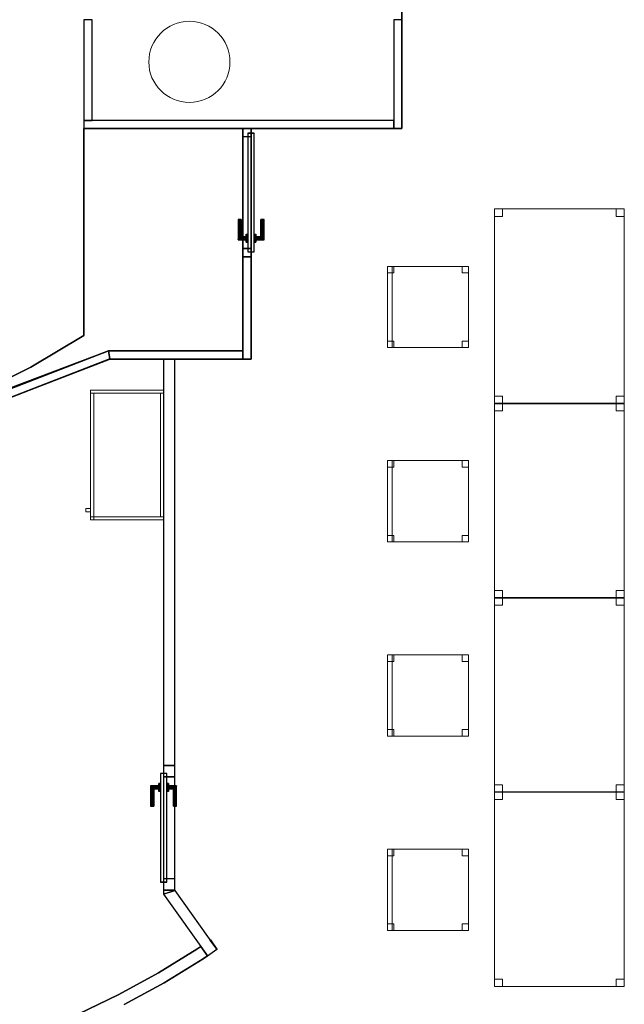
# Model space of a CAD drawing. Header units: metres. Extents: x 391.1 to 427.5, y 12.7 to 28.4.
# Tile 132 of 140: x 415.1 to 418.8, y 18.1 to 24.2. Entities that reach past the tile are written whole.
import ezdxf

# ---------------------------------------------------------------- set-up
doc = ezdxf.new("R2010")
doc.units = ezdxf.units.M
doc.layers.add('01_CARPINTERIA', color=5, linetype='Continuous', lineweight=25, true_color=0x0000ff)
doc.layers.add('01_SUELOS', color=7, linetype='Continuous', lineweight=25, true_color=0x007f00)
for name, color, linetype, lineweight in [('02_MOBILIARIO', 7, 'Continuous', 18), ('A-COLS-____-MCUT', 7, 'Continuous', 18), ('A-COLS-____-OTLN', 7, 'Continuous', 18), ('A-DETL-____-MBND', 7, 'Continuous', 18), ('A-GENM-____-OTLN', 7, 'Continuous', 18), ('A-WALL-____-MCUT', 7, 'Continuous', 25), ('A-WALL-____-OTLN', 7, 'Continuous', 25), ('Mobiliario', 7, 'Continuous', 18)]:
    doc.layers.add(name, color=color, linetype=linetype, lineweight=lineweight)

# ---------------------------------------------------------------- blocks, each defined once
blk = doc.blocks.new('Family - Cadira d_Oficina_P1-154600-04_CLI_AIGUA_P1')
at = {"layer": 'A-DETL-____-MBND', "color": 253, "true_color": 0xaaaaaa}
for p, q in [((0, 0), (0, 0.5)), ((0, 0.5), (0.5, 0.5)), ((0, 0.5), (0, 0)), ((0.5, 0.5), (0, 0.5)), ((0, 0.5), (0.03, 0.5)), ((0, 0), (0, 0.5)), ((0.03, 0.5), (0, 0.5)), ((0, 0.5), (0, 0)), ((0, 0.5), (0.04, 0.5)), ((0, 0.46), (0, 0.5)), ((0.04, 0.5), (0, 0.5)), ((0, 0.5), (0, 0.46)), ((0.03, 0.5), (0.03, 0)), ((0.03, 0), (0.03, 0.5)), ((0.04, 0.5), (0.04, 0.46)), ((0.04, 0.46), (0.04, 0.5)), ((0.46, 0.5), (0.5, 0.5)), ((0.46, 0.46), (0.46, 0.5)), ((0.5, 0.5), (0.46, 0.5)), ((0.46, 0.5), (0.46, 0.46)), ((0.5, 0.5), (0.5, 0)), ((0.5, 0), (0.5, 0.5)), ((0.5, 0.5), (0.5, 0.46)), ((0.5, 0.46), (0.5, 0.5)), ((0.04, 0.46), (0, 0.46)), ((0, 0.46), (0.04, 0.46)), ((0.5, 0.46), (0.46, 0.46)), ((0.46, 0.46), (0.5, 0.46)), ((0, 0.04), (0.04, 0.04)), ((0, 0), (0, 0.04)), ((0.04, 0.04), (0, 0.04)), ((0, 0.04), (0, 0)), ((0.5, 0), (0, 0)), ((0, 0), (0.5, 0)), ((0, 0), (0.03, 0)), ((0.04, 0), (0, 0)), ((0, 0), (0.04, 0)), ((0.04, 0.04), (0.04, 0)), ((0.04, 0), (0.04, 0.04)), ((0.46, 0.04), (0.5, 0.04)), ((0.46, 0), (0.46, 0.04)), ((0.5, 0.04), (0.46, 0.04)), ((0.46, 0.04), (0.46, 0)), ((0.46, 0), (0.5, 0)), ((0.5, 0.04), (0.5, 0)), ((0.5, 0), (0.5, 0.04)), ((0.03, 0), (0, 0)), ((0.5, 0), (0.46, 0))]:
    blk.add_line(p, q, dxfattribs=at)
blk = doc.blocks.new('Family - Mampara P1-154602-04_CLI_AIGUA_P1')
at = {"layer": 'A-WALL-____-MCUT', "color": 253, "true_color": 0xaaaaaa}
for p, q in [((-0.0093, 0.05), (0, 0)), ((0.82, 0.05), (-0.0093, 0.05)), ((0, 0), (0.82, 0)), ((0.82, 0), (0.82, 0.05))]:
    blk.add_line(p, q, dxfattribs=at)
at = {"layer": 'A-WALL-____-OTLN', "color": 253, "true_color": 0xaaaaaa}
for p, q in [((-0.0093, 0.05), (0, 0)), ((0.82, 0.05), (-0.0093, 0.05)), ((0, 0), (0.82, 0)), ((0.82, 0), (0.82, 0.05))]:
    blk.add_line(p, q, dxfattribs=at)
at = {"layer": 'A-WALL-____-OTLN', "color": 253, "lineweight": 18, "true_color": 0xaaaaaa}
blk.add_line((0, 0), (0.82, 0), dxfattribs=at)
blk = doc.blocks.new('Family - Taula 120X80_P1-154606-04_CLI_AIGUA_P1')
at = {"layer": 'A-DETL-____-MBND', "color": 253, "true_color": 0xaaaaaa}
for p, q in [((0, 0), (0, 1.2)), ((0, 1.2), (0.8001, 1.2)), ((0.8001, 1.2), (0, 1.2)), ((0, 1.2), (0, 0)), ((0, 1.1536), (0, 1.2)), ((0, 1.2), (0.05, 1.2)), ((0.05, 1.2), (0, 1.2)), ((0, 1.2), (0, 1.1536)), ((0.05, 1.1536), (0, 1.1536)), ((0, 1.1536), (0.05, 1.1536)), ((0.05, 1.2), (0.05, 1.1536)), ((0.05, 1.1536), (0.05, 1.2)), ((0.7501, 1.1536), (0.7501, 1.2)), ((0.7501, 1.2), (0.8001, 1.2)), ((0.8001, 1.2), (0.7501, 1.2)), ((0.7501, 1.2), (0.7501, 1.1536)), ((0.8001, 1.1536), (0.7501, 1.1536)), ((0.7501, 1.1536), (0.8001, 1.1536)), ((0.8001, 1.2), (0.8001, 1.1536)), ((0.8001, 1.1536), (0.8001, 1.2)), ((0.8001, 1.2), (0.8001, 0)), ((0.8001, 0), (0.8001, 1.2)), ((0, 0), (0, 0.0464)), ((0, 0.0464), (0.05, 0.0464)), ((0.05, 0.0464), (0, 0.0464)), ((0, 0.0464), (0, 0)), ((0.8001, 0), (0, 0)), ((0, 0), (0.8001, 0)), ((0.05, 0.0464), (0.05, 0)), ((0.05, 0), (0.05, 0.0464)), ((0.7501, 0), (0.7501, 0.0464)), ((0.7501, 0.0464), (0.8001, 0.0464)), ((0.8001, 0.0464), (0.7501, 0.0464)), ((0.7501, 0.0464), (0.7501, 0)), ((0.8001, 0), (0.7501, 0)), ((0.7501, 0), (0.8001, 0)), ((0.8001, 0.0464), (0.8001, 0)), ((0.8001, 0), (0.8001, 0.0464)), ((0.05, 0), (0, 0)), ((0, 0), (0.05, 0))]:
    blk.add_line(p, q, dxfattribs=at)
blk = doc.blocks.new('Family - Envans P1-154627-04_CLI_AIGUA_P1')
at = {"layer": 'A-WALL-____-MCUT', "color": 253, "true_color": 0xaaaaaa}
for p, q in [((0.67, 0.05), (0, 0.05)), ((0, 0.05), (0, 0)), ((0, 0), (0.67, 0)), ((0.67, 0), (0.67, 0.05))]:
    blk.add_line(p, q, dxfattribs=at)
at = {"layer": 'A-WALL-____-OTLN', "color": 253, "true_color": 0xaaaaaa}
for p, q in [((0.67, 0.05), (0, 0.05)), ((0, 0.05), (0, 0)), ((0, 0), (0.67, 0)), ((0.67, 0), (0.67, 0.05))]:
    blk.add_line(p, q, dxfattribs=at)
at = {"layer": 'A-WALL-____-OTLN', "color": 253, "lineweight": 18, "true_color": 0xaaaaaa}
blk.add_line((0, 0), (0.67, 0), dxfattribs=at)
blk = doc.blocks.new('Family - Armai 80x45-154727-04_CLI_AIGUA_P1')
at = {"layer": '02_MOBILIARIO', "color": 253, "true_color": 0xaaaaaa}
for p, q in [((0.03, 0), (0.03, 0.8)), ((0.03, 0.8), (0.03, 0)), ((0.03, 0.8), (0.48, 0.8)), ((0.48, 0.8), (0.03, 0.8)), ((0.03, 0.8), (0.03, 0.78)), ((0.03, 0.8), (0.48, 0.8)), ((0.48, 0.8), (0.48, 0)), ((0.48, 0), (0.48, 0.8)), ((0.48, 0.8), (0.48, 0.78)), ((0.05, 0.78), (0.03, 0.78)), ((0.03, 0), (0.03, 0.78)), ((0.48, 0.78), (0.03, 0.78)), ((0.05, 0.78), (0.05, 0)), ((0.48, 0.78), (0.46, 0.78)), ((0.46, 0.02), (0.46, 0.78)), ((0.48, 0.78), (0.48, 0.02)), ((0, 0.07), (0.03, 0.07)), ((0.03, 0.07), (0, 0.07)), ((0, 0.05), (0, 0.07)), ((0, 0.07), (0, 0.05)), ((0.03, 0.07), (0.03, 0.05)), ((0.03, 0.05), (0.03, 0.07)), ((0.03, 0.05), (0, 0.05)), ((0.03, 0.05), (0, 0.05)), ((0.03, 0), (0.03, 0.02)), ((0.03, 0.02), (0.05, 0.02)), ((0.03, 0.02), (0.03, 0)), ((0.03, 0.02), (0.48, 0.02)), ((0.05, 0), (0.03, 0)), ((0.03, 0), (0.05, 0)), ((0.48, 0), (0.03, 0)), ((0.03, 0), (0.48, 0)), ((0.48, 0), (0.03, 0)), ((0.05, 0.02), (0.05, 0)), ((0.48, 0.02), (0.46, 0.02)), ((0.48, 0.02), (0.48, 0))]:
    blk.add_line(p, q, dxfattribs=at)
at = {"layer": 'Mobiliario', "color": 253, "true_color": 0xaaaaaa}
for p, q in [((0.03, 0.8), (0.03, 0.78)), ((0.48, 0.8), (0.03, 0.8)), ((0.48, 0.78), (0.48, 0.8)), ((0.05, 0.78), (0.03, 0.78)), ((0.03, 0.78), (0.03, 0)), ((0.03, 0.78), (0.48, 0.78)), ((0.05, 0), (0.05, 0.78)), ((0.48, 0.78), (0.46, 0.78)), ((0.46, 0.78), (0.46, 0.02)), ((0.48, 0.02), (0.48, 0.78)), ((0.05, 0.02), (0.03, 0.02)), ((0.03, 0.02), (0.03, 0)), ((0.03, 0.02), (0.03, 0)), ((0.48, 0.02), (0.03, 0.02)), ((0.03, 0), (0.05, 0)), ((0.03, 0), (0.05, 0)), ((0.03, 0), (0.48, 0)), ((0.05, 0), (0.05, 0.02)), ((0.46, 0.02), (0.48, 0.02)), ((0.48, 0), (0.48, 0.02))]:
    blk.add_line(p, q, dxfattribs=at)
blk = doc.blocks.new('Family - LONDR55-XX_ZZ-ARQ-CAA-M3D-Londres55-154734-04_CLI_AIGUA_P1')
at = {"layer": '01_CARPINTERIA', "color": 161, "true_color": 0xaaaaff}
for p, q in [((0.5175, 0.1487), (0.5175, 0.15)), ((0.5175, 0.15), (0.5175, 0.1487)), ((0.6425, 0.15), (0.5175, 0.15)), ((0.5175, 0.145), (0.5175, 0.1487)), ((0.5175, 0.1487), (0.5175, 0.145)), ((0.6412, 0.1487), (0.5175, 0.1487)), ((0.6412, 0.1487), (0.5175, 0.1487)), ((0.5175, 0.14), (0.5175, 0.145)), ((0.5175, 0.145), (0.5175, 0.14)), ((0.6375, 0.145), (0.5175, 0.145)), ((0.6375, 0.145), (0.5175, 0.145)), ((0.5175, 0.135), (0.5175, 0.14)), ((0.5175, 0.14), (0.5175, 0.135)), ((0.5175, 0.14), (0.6325, 0.14)), ((0.6325, 0.14), (0.5175, 0.14)), ((0.5175, 0.135), (0.5175, 0.1313)), ((0.5175, 0.1313), (0.5175, 0.135)), ((0.6275, 0.135), (0.5175, 0.135)), ((0.6275, 0.135), (0.5175, 0.135)), ((0.5175, 0.1313), (0.5175, 0.13)), ((0.5175, 0.13), (0.5175, 0.1313)), ((0.6239, 0.1313), (0.5175, 0.1313)), ((0.6239, 0.1313), (0.5175, 0.1313)), ((0.6225, 0.13), (0.5175, 0.13)), ((0.6225, 0.13), (0.6239, 0.1313)), ((0.6239, 0.1313), (0.6225, 0.13)), ((0.6225, 0.1), (0.6225, 0.13)), ((0.6239, 0.1313), (0.6275, 0.135)), ((0.6275, 0.135), (0.6239, 0.1313)), ((0.6239, 0.1), (0.6239, 0.1313)), ((0.6239, 0.1), (0.6239, 0.1313)), ((0.6275, 0.135), (0.6325, 0.14)), ((0.6325, 0.14), (0.6275, 0.135)), ((0.6275, 0.1), (0.6275, 0.135)), ((0.6275, 0.1), (0.6275, 0.135)), ((0.6375, 0.145), (0.6325, 0.14)), ((0.6325, 0.14), (0.6375, 0.145)), ((0.6325, 0.14), (0.6325, 0.1)), ((0.6325, 0.1), (0.6325, 0.14)), ((0.6412, 0.1487), (0.6375, 0.145)), ((0.6375, 0.145), (0.6412, 0.1487)), ((0.6375, 0.1), (0.6375, 0.145)), ((0.6375, 0.1), (0.6375, 0.145)), ((0.6425, 0.15), (0.6412, 0.1487)), ((0.6412, 0.1487), (0.6425, 0.15)), ((0.6412, 0.1), (0.6412, 0.1487)), ((0.6412, 0.1), (0.6412, 0.1487)), ((0.6425, 0.1), (0.6425, 0.15)), ((0.07, 0.07), (0, 0.07)), ((0, 0.07), (0, 0)), ((0.07, 0.07), (0, 0.07)), ((0, 0), (0, 0.07)), ((0.7175, 0.09), (0.05, 0.09)), ((0.05, 0.09), (0.05, 0.05)), ((0.7175, 0.09), (0.05, 0.09)), ((0.05, 0.05), (0.05, 0.09)), ((0.07, 0), (0.07, 0.07)), ((0.07, 0), (0.07, 0.07)), ((0.6575, 0.1), (0.6075, 0.1)), ((0.6075, 0.1), (0.6575, 0.1)), ((0.6075, 0.09), (0.6075, 0.1)), ((0.6075, 0.09), (0.6075, 0.1)), ((0.6575, 0.09), (0.6075, 0.09)), ((0.6075, 0.09), (0.6575, 0.09)), ((0.6239, 0.1), (0.6225, 0.1)), ((0.6225, 0.1), (0.6239, 0.1)), ((0.6275, 0.1), (0.6239, 0.1)), ((0.6239, 0.1), (0.6275, 0.1)), ((0.6325, 0.1), (0.6275, 0.1)), ((0.6275, 0.1), (0.6325, 0.1)), ((0.6375, 0.1), (0.6325, 0.1)), ((0.6325, 0.1), (0.6375, 0.1)), ((0.6375, 0.1), (0.6412, 0.1)), ((0.6412, 0.1), (0.6375, 0.1)), ((0.6412, 0.1), (0.6425, 0.1)), ((0.6425, 0.1), (0.6412, 0.1)), ((0.6575, 0.09), (0.6575, 0.1)), ((0.6575, 0.1), (0.6575, 0.09)), ((0.7675, 0.07), (0.6975, 0.07)), ((0.6975, 0.07), (0.6975, 0)), ((0.7675, 0.07), (0.6975, 0.07)), ((0.6975, 0), (0.6975, 0.07)), ((0.7175, 0.05), (0.7175, 0.09)), ((0.7175, 0.05), (0.7175, 0.09)), ((0.7675, 0), (0.7675, 0.07)), ((0.7675, 0), (0.7675, 0.07)), ((0, 0), (0.07, 0)), ((0, 0), (0.07, 0)), ((0.05, 0.05), (0.7175, 0.05)), ((0.05, 0.05), (0.7175, 0.05)), ((0.5175, 0.0087), (0.5175, 0.01)), ((0.5175, 0.01), (0.5175, 0.0087)), ((0.5175, 0.01), (0.6225, 0.01)), ((0.5175, 0.005), (0.5175, 0.0087)), ((0.5175, 0.0087), (0.5175, 0.005)), ((0.5175, 0.0087), (0.6239, 0.0087)), ((0.5175, 0.0087), (0.6239, 0.0087)), ((0.5175, 0), (0.5175, 0.005)), ((0.5175, 0.005), (0.5175, 0)), ((0.5175, 0.005), (0.6275, 0.005)), ((0.5175, 0.005), (0.6275, 0.005)), ((0.5175, -0.005), (0.5175, 0)), ((0.5175, 0), (0.5175, -0.005)), ((0.6325, 0), (0.5175, 0)), ((0.5175, 0), (0.6325, 0)), ((0.6075, 0.05), (0.6575, 0.05)), ((0.6575, 0.05), (0.6075, 0.05)), ((0.6075, 0.04), (0.6075, 0.05)), ((0.6075, 0.04), (0.6075, 0.05)), ((0.6075, 0.04), (0.6575, 0.04)), ((0.6575, 0.04), (0.6075, 0.04)), ((0.6239, 0.04), (0.6225, 0.04)), ((0.6225, 0.04), (0.6239, 0.04)), ((0.6225, 0.01), (0.6225, 0.04)), ((0.6239, 0.0087), (0.6225, 0.01)), ((0.6225, 0.01), (0.6239, 0.0087)), ((0.6275, 0.04), (0.6239, 0.04)), ((0.6239, 0.04), (0.6275, 0.04)), ((0.6239, 0.0087), (0.6239, 0.04)), ((0.6239, 0.0087), (0.6239, 0.04)), ((0.6275, 0.005), (0.6239, 0.0087)), ((0.6239, 0.0087), (0.6275, 0.005)), ((0.6275, 0.04), (0.6325, 0.04)), ((0.6325, 0.04), (0.6275, 0.04)), ((0.6275, 0.005), (0.6275, 0.04)), ((0.6275, 0.005), (0.6275, 0.04)), ((0.6325, 0), (0.6275, 0.005)), ((0.6275, 0.005), (0.6325, 0)), ((0.6325, 0.04), (0.6375, 0.04)), ((0.6375, 0.04), (0.6325, 0.04)), ((0.6325, 0.04), (0.6325, 0)), ((0.6325, 0), (0.6325, 0.04)), ((0.6325, 0), (0.6375, -0.005)), ((0.6375, 0.04), (0.6412, 0.04)), ((0.6412, 0.04), (0.6375, 0.04)), ((0.6375, -0.005), (0.6375, 0.04)), ((0.6375, -0.005), (0.6375, 0.04)), ((0.6412, 0.04), (0.6425, 0.04)), ((0.6425, 0.04), (0.6412, 0.04)), ((0.6412, -0.0087), (0.6412, 0.04)), ((0.6412, -0.0087), (0.6412, 0.04)), ((0.6425, -0.01), (0.6425, 0.04)), ((0.6575, 0.04), (0.6575, 0.05)), ((0.6575, 0.05), (0.6575, 0.04)), ((0.6975, 0), (0.7675, 0)), ((0.6975, 0), (0.7675, 0)), ((0.5175, -0.005), (0.5175, -0.0087)), ((0.5175, -0.0087), (0.5175, -0.005)), ((0.5175, -0.005), (0.6375, -0.005)), ((0.5175, -0.005), (0.6375, -0.005)), ((0.5175, -0.0087), (0.5175, -0.01)), ((0.5175, -0.01), (0.5175, -0.0087)), ((0.5175, -0.0087), (0.6412, -0.0087)), ((0.5175, -0.0087), (0.6412, -0.0087)), ((0.5175, -0.01), (0.6425, -0.01)), ((0.6375, -0.005), (0.6325, 0)), ((0.6375, -0.005), (0.6412, -0.0087)), ((0.6412, -0.0087), (0.6375, -0.005)), ((0.6412, -0.0087), (0.6425, -0.01)), ((0.6425, -0.01), (0.6412, -0.0087))]:
    blk.add_line(p, q, dxfattribs=at)
blk = doc.blocks.new('Family - Porta P1-154735-04_CLI_AIGUA_P1')
blk.add_blockref('Family - LONDR55-XX_ZZ-ARQ-CAA-M3D-Londres55-154734-04_CLI_AIGUA_P1', (0, 0))
blk = doc.blocks.new('Family - LONDR55-XX_ZZ-ARQ-CAA-M3D-Londres55-154805-04_CLI_AIGUA_P1')
at = {"layer": '01_CARPINTERIA', "color": 161, "true_color": 0xaaaaff}
for p, q in [((0.5602, 0.1287), (0.5602, 0.13)), ((0.5602, 0.13), (0.5602, 0.1287)), ((0.6852, 0.13), (0.5602, 0.13)), ((0.5602, 0.125), (0.5602, 0.1287)), ((0.5602, 0.1287), (0.5602, 0.125)), ((0.6838, 0.1287), (0.5602, 0.1287)), ((0.6838, 0.1287), (0.5602, 0.1287)), ((0.5602, 0.12), (0.5602, 0.125)), ((0.5602, 0.125), (0.5602, 0.12)), ((0.6802, 0.125), (0.5602, 0.125)), ((0.6802, 0.125), (0.5602, 0.125)), ((0.6802, 0.125), (0.6752, 0.12)), ((0.6752, 0.12), (0.6802, 0.125)), ((0.6838, 0.1287), (0.6802, 0.125)), ((0.6802, 0.125), (0.6838, 0.1287)), ((0.6802, 0.08), (0.6802, 0.125)), ((0.6802, 0.08), (0.6802, 0.125)), ((0.6852, 0.13), (0.6838, 0.1287)), ((0.6838, 0.1287), (0.6852, 0.13)), ((0.6838, 0.08), (0.6838, 0.1287)), ((0.6838, 0.08), (0.6838, 0.1287)), ((0.6852, 0.08), (0.6852, 0.13)), ((0.7602, 0.07), (0.03, 0.07)), ((0.03, 0.07), (0.03, 0.03)), ((0.7602, 0.07), (0.03, 0.07)), ((0.03, 0.03), (0.03, 0.07)), ((0.5602, 0.115), (0.5602, 0.12)), ((0.5602, 0.12), (0.5602, 0.115)), ((0.5602, 0.12), (0.6752, 0.12)), ((0.6752, 0.12), (0.5602, 0.12)), ((0.5602, 0.115), (0.5602, 0.1113)), ((0.5602, 0.1113), (0.5602, 0.115)), ((0.6702, 0.115), (0.5602, 0.115)), ((0.6702, 0.115), (0.5602, 0.115)), ((0.5602, 0.1113), (0.5602, 0.11)), ((0.5602, 0.11), (0.5602, 0.1113)), ((0.6665, 0.1113), (0.5602, 0.1113)), ((0.6665, 0.1113), (0.5602, 0.1113)), ((0.6652, 0.11), (0.5602, 0.11)), ((0.7002, 0.08), (0.6502, 0.08)), ((0.6502, 0.08), (0.7002, 0.08)), ((0.6502, 0.07), (0.6502, 0.08)), ((0.6502, 0.07), (0.6502, 0.08)), ((0.7002, 0.07), (0.6502, 0.07)), ((0.6502, 0.07), (0.7002, 0.07)), ((0.6652, 0.11), (0.6665, 0.1113)), ((0.6665, 0.1113), (0.6652, 0.11)), ((0.6652, 0.08), (0.6652, 0.11)), ((0.6665, 0.08), (0.6652, 0.08)), ((0.6652, 0.08), (0.6665, 0.08)), ((0.6665, 0.1113), (0.6702, 0.115)), ((0.6702, 0.115), (0.6665, 0.1113)), ((0.6665, 0.08), (0.6665, 0.1113)), ((0.6665, 0.08), (0.6665, 0.1113)), ((0.6702, 0.08), (0.6665, 0.08)), ((0.6665, 0.08), (0.6702, 0.08)), ((0.6702, 0.115), (0.6752, 0.12)), ((0.6752, 0.12), (0.6702, 0.115)), ((0.6702, 0.08), (0.6702, 0.115)), ((0.6702, 0.08), (0.6702, 0.115)), ((0.6752, 0.08), (0.6702, 0.08)), ((0.6702, 0.08), (0.6752, 0.08)), ((0.6752, 0.12), (0.6752, 0.08)), ((0.6752, 0.08), (0.6752, 0.12)), ((0.6802, 0.08), (0.6752, 0.08)), ((0.6752, 0.08), (0.6802, 0.08)), ((0.6802, 0.08), (0.6838, 0.08)), ((0.6838, 0.08), (0.6802, 0.08)), ((0.6838, 0.08), (0.6852, 0.08)), ((0.6852, 0.08), (0.6838, 0.08)), ((0.7002, 0.07), (0.7002, 0.08)), ((0.7002, 0.08), (0.7002, 0.07)), ((0.7602, 0.03), (0.7602, 0.07)), ((0.7602, 0.03), (0.7602, 0.07)), ((0.05, 0.05), (0, 0.05)), ((0, 0.05), (0, 0)), ((0.05, 0.05), (0, 0.05)), ((0, 0), (0, 0.05)), ((0, 0), (0.05, 0)), ((0, 0), (0.05, 0)), ((0.03, 0.03), (0.7602, 0.03)), ((0.03, 0.03), (0.7602, 0.03)), ((0.05, 0), (0.05, 0.05)), ((0.05, 0), (0.05, 0.05)), ((0.6502, 0.03), (0.7002, 0.03)), ((0.7002, 0.03), (0.6502, 0.03)), ((0.6502, 0.02), (0.6502, 0.03)), ((0.6502, 0.02), (0.6502, 0.03)), ((0.6502, 0.02), (0.7002, 0.02)), ((0.7002, 0.02), (0.6502, 0.02)), ((0.6665, 0.02), (0.6652, 0.02)), ((0.6652, 0.02), (0.6665, 0.02)), ((0.6652, -0.01), (0.6652, 0.02)), ((0.6702, 0.02), (0.6665, 0.02)), ((0.6665, 0.02), (0.6702, 0.02)), ((0.6665, -0.0113), (0.6665, 0.02)), ((0.6665, -0.0113), (0.6665, 0.02)), ((0.6702, 0.02), (0.6752, 0.02)), ((0.6752, 0.02), (0.6702, 0.02)), ((0.6702, -0.015), (0.6702, 0.02)), ((0.6702, -0.015), (0.6702, 0.02)), ((0.6752, 0.02), (0.6802, 0.02)), ((0.6802, 0.02), (0.6752, 0.02)), ((0.6752, 0.02), (0.6752, -0.02)), ((0.6752, -0.02), (0.6752, 0.02)), ((0.6802, 0.02), (0.6838, 0.02)), ((0.6838, 0.02), (0.6802, 0.02)), ((0.6802, -0.025), (0.6802, 0.02)), ((0.6802, -0.025), (0.6802, 0.02)), ((0.6838, 0.02), (0.6852, 0.02)), ((0.6852, 0.02), (0.6838, 0.02)), ((0.6838, -0.0287), (0.6838, 0.02)), ((0.6838, -0.0287), (0.6838, 0.02)), ((0.6852, -0.03), (0.6852, 0.02)), ((0.7002, 0.02), (0.7002, 0.03)), ((0.7002, 0.03), (0.7002, 0.02)), ((0.7902, 0.05), (0.7402, 0.05)), ((0.7402, 0.05), (0.7402, 0)), ((0.7902, 0.05), (0.7402, 0.05)), ((0.7402, 0), (0.7402, 0.05)), ((0.7402, 0), (0.7902, 0)), ((0.7402, 0), (0.7902, 0)), ((0.7902, 0), (0.7902, 0.05)), ((0.7902, 0), (0.7902, 0.05)), ((0.5602, -0.0113), (0.5602, -0.01)), ((0.5602, -0.01), (0.5602, -0.0113)), ((0.5602, -0.01), (0.6652, -0.01)), ((0.5602, -0.015), (0.5602, -0.0113)), ((0.5602, -0.0113), (0.5602, -0.015)), ((0.5602, -0.0113), (0.6665, -0.0113)), ((0.5602, -0.0113), (0.6665, -0.0113)), ((0.5602, -0.02), (0.5602, -0.015)), ((0.5602, -0.015), (0.5602, -0.02)), ((0.5602, -0.015), (0.6702, -0.015)), ((0.5602, -0.015), (0.6702, -0.015)), ((0.5602, -0.025), (0.5602, -0.02)), ((0.5602, -0.02), (0.5602, -0.025)), ((0.6752, -0.02), (0.5602, -0.02)), ((0.5602, -0.02), (0.6752, -0.02)), ((0.5602, -0.025), (0.5602, -0.0287)), ((0.5602, -0.0287), (0.5602, -0.025)), ((0.5602, -0.025), (0.6802, -0.025)), ((0.5602, -0.025), (0.6802, -0.025)), ((0.5602, -0.0287), (0.5602, -0.03)), ((0.5602, -0.03), (0.5602, -0.0287)), ((0.5602, -0.0287), (0.6838, -0.0287)), ((0.5602, -0.0287), (0.6838, -0.0287)), ((0.5602, -0.03), (0.6852, -0.03)), ((0.6665, -0.0113), (0.6652, -0.01)), ((0.6652, -0.01), (0.6665, -0.0113)), ((0.6702, -0.015), (0.6665, -0.0113)), ((0.6665, -0.0113), (0.6702, -0.015)), ((0.6752, -0.02), (0.6702, -0.015)), ((0.6702, -0.015), (0.6752, -0.02)), ((0.6752, -0.02), (0.6802, -0.025)), ((0.6802, -0.025), (0.6752, -0.02)), ((0.6802, -0.025), (0.6838, -0.0287)), ((0.6838, -0.0287), (0.6802, -0.025)), ((0.6838, -0.0287), (0.6852, -0.03)), ((0.6852, -0.03), (0.6838, -0.0287))]:
    blk.add_line(p, q, dxfattribs=at)
blk = doc.blocks.new('Family - Porta P1-154806-04_CLI_AIGUA_P1')
blk.add_blockref('Family - LONDR55-XX_ZZ-ARQ-CAA-M3D-Londres55-154805-04_CLI_AIGUA_P1', (0, 0))
blk = doc.blocks.new('Family - Taula 120X80_P1-154843-04_CLI_AIGUA_P1')
at = {"layer": 'A-DETL-____-MBND', "color": 253, "true_color": 0xaaaaaa}
for p, q in [((0, 1.1536), (0, 1.2)), ((0, 1.2), (0.05, 1.2)), ((0.05, 1.2), (0, 1.2)), ((0, 1.2), (0, 1.1536)), ((0, 0), (0, 1.2)), ((0, 1.2), (0.8001, 1.2)), ((0.8001, 1.2), (0, 1.2)), ((0, 1.2), (0, 0)), ((0.05, 1.1536), (0, 1.1536)), ((0, 1.1536), (0.05, 1.1536)), ((0.05, 1.2), (0.05, 1.1536)), ((0.05, 1.1536), (0.05, 1.2)), ((0.7501, 1.1536), (0.7501, 1.2)), ((0.7501, 1.2), (0.8001, 1.2)), ((0.8001, 1.2), (0.7501, 1.2)), ((0.7501, 1.2), (0.7501, 1.1536)), ((0.8001, 1.1536), (0.7501, 1.1536)), ((0.7501, 1.1536), (0.8001, 1.1536)), ((0.8001, 1.2), (0.8001, 0)), ((0.8001, 0), (0.8001, 1.2)), ((0.8001, 1.2), (0.8001, 1.1536)), ((0.8001, 1.1536), (0.8001, 1.2)), ((0, 0), (0, 0.0464)), ((0, 0.0464), (0.05, 0.0464)), ((0.05, 0.0464), (0, 0.0464)), ((0, 0.0464), (0, 0)), ((0.8001, 0), (0, 0)), ((0, 0), (0.8001, 0)), ((0.05, 0.0464), (0.05, 0)), ((0.05, 0), (0.05, 0.0464)), ((0.7501, 0), (0.7501, 0.0464)), ((0.7501, 0.0464), (0.8001, 0.0464)), ((0.8001, 0.0464), (0.7501, 0.0464)), ((0.7501, 0.0464), (0.7501, 0)), ((0.8001, 0), (0.7501, 0)), ((0.7501, 0), (0.8001, 0)), ((0.8001, 0.0464), (0.8001, 0)), ((0.8001, 0), (0.8001, 0.0464)), ((0.05, 0), (0, 0)), ((0, 0), (0.05, 0))]:
    blk.add_line(p, q, dxfattribs=at)
blk = doc.blocks.new('Family - Cadira d_Oficina_P1-154856-04_CLI_AIGUA_P1')
at = {"layer": 'A-DETL-____-MBND', "color": 253, "true_color": 0xaaaaaa}
for p, q in [((0, 0.5), (0.04, 0.5)), ((0, 0.46), (0, 0.5)), ((0.04, 0.5), (0, 0.5)), ((0, 0.5), (0, 0.46)), ((0, 0), (0, 0.5)), ((0, 0.5), (0.5, 0.5)), ((0, 0.5), (0, 0)), ((0.5, 0.5), (0, 0.5)), ((0, 0.5), (0.03, 0.5)), ((0, 0), (0, 0.5)), ((0.03, 0.5), (0, 0.5)), ((0, 0.5), (0, 0)), ((0.03, 0.5), (0.03, 0)), ((0.03, 0), (0.03, 0.5)), ((0.04, 0.5), (0.04, 0.46)), ((0.04, 0.46), (0.04, 0.5)), ((0.46, 0.5), (0.5, 0.5)), ((0.46, 0.46), (0.46, 0.5)), ((0.5, 0.5), (0.46, 0.5)), ((0.46, 0.5), (0.46, 0.46)), ((0.5, 0.5), (0.5, 0)), ((0.5, 0), (0.5, 0.5)), ((0.5, 0.5), (0.5, 0.46)), ((0.5, 0.46), (0.5, 0.5)), ((0.04, 0.46), (0, 0.46)), ((0, 0.46), (0.04, 0.46)), ((0.5, 0.46), (0.46, 0.46)), ((0.46, 0.46), (0.5, 0.46)), ((0, 0.04), (0.04, 0.04)), ((0, 0), (0, 0.04)), ((0.04, 0.04), (0, 0.04)), ((0, 0.04), (0, 0)), ((0.5, 0), (0, 0)), ((0, 0), (0.5, 0)), ((0, 0), (0.03, 0)), ((0.04, 0), (0, 0)), ((0, 0), (0.04, 0)), ((0.04, 0.04), (0.04, 0)), ((0.04, 0), (0.04, 0.04)), ((0.46, 0.04), (0.5, 0.04)), ((0.46, 0), (0.46, 0.04)), ((0.5, 0.04), (0.46, 0.04)), ((0.46, 0.04), (0.46, 0)), ((0.46, 0), (0.5, 0)), ((0.5, 0.04), (0.5, 0)), ((0.5, 0), (0.5, 0.04)), ((0.03, 0), (0, 0)), ((0.5, 0), (0.46, 0))]:
    blk.add_line(p, q, dxfattribs=at)
blk = doc.blocks.new('Family - Envans P1-154950-04_CLI_AIGUA_P1')
at = {"layer": 'A-WALL-____-MCUT', "color": 253, "true_color": 0xaaaaaa}
for p, q in [((0.62, 0.05), (0, 0.05)), ((0, 0.05), (0, 0)), ((0, 0), (0.62, 0)), ((0.62, 0), (0.62, 0.05))]:
    blk.add_line(p, q, dxfattribs=at)
at = {"layer": 'A-WALL-____-OTLN', "color": 253, "true_color": 0xaaaaaa}
for p, q in [((0.62, 0.05), (0, 0.05)), ((0, 0.05), (0, 0)), ((0, 0), (0.62, 0)), ((0.62, 0), (0.62, 0.05))]:
    blk.add_line(p, q, dxfattribs=at)
at = {"layer": 'A-WALL-____-OTLN', "color": 253, "lineweight": 18, "true_color": 0xaaaaaa}
blk.add_line((0, 0), (0.62, 0), dxfattribs=at)
blk = doc.blocks.new('Family - Mampara P1-155018-04_CLI_AIGUA_P1')
at = {"layer": 'A-WALL-____-MCUT', "color": 253, "true_color": 0xaaaaaa}
for p, q in [((0, 0), (0.0017, 0.024)), ((0.822, 0), (0, 0)), ((0.0017, 0.024), (0.0036, 0.05)), ((0.0036, 0.05), (0.0035, 0.05)), ((0.0035, 0.05), (0.0035, 0.05)), ((0.0035, 0.05), (0.7642, 0.05)), ((0.7642, 0.05), (1.5893, 0.05)), ((1.58, 0), (0.822, 0)), ((1.5848, 0.026), (1.58, 0)), ((1.5893, 0.05), (1.5848, 0.026))]:
    blk.add_line(p, q, dxfattribs=at)
at = {"layer": 'A-WALL-____-OTLN', "color": 253, "true_color": 0xaaaaaa}
for p, q in [((0.0036, 0.05), (0, 0)), ((0.0036, 0.05), (0, 0)), ((0.0017, 0.024), (0, 0)), ((0.0036, 0.05), (0.0017, 0.024)), ((0.0035, 0.05), (0.0036, 0.05)), ((0.0035, 0.05), (0.0035, 0.05)), ((0.0035, 0.05), (0.0036, 0.05)), ((0.0035, 0.05), (0.0036, 0.05)), ((0.0035, 0.05), (1.5893, 0.05)), ((1.5893, 0.05), (0.0035, 0.05)), ((0.7642, 0.05), (0.0035, 0.05)), ((1.5893, 0.05), (0.7642, 0.05)), ((1.5893, 0.05), (1.58, 0)), ((1.58, 0), (1.5893, 0.05)), ((1.58, 0), (1.5848, 0.026)), ((1.5848, 0.026), (1.5893, 0.05)), ((1.58, 0), (0, 0)), ((0, 0), (1.58, 0)), ((0, 0), (0.822, 0)), ((0.822, 0), (1.58, 0))]:
    blk.add_line(p, q, dxfattribs=at)
at = {"layer": 'A-WALL-____-OTLN', "color": 253, "lineweight": 18, "true_color": 0xaaaaaa}
blk.add_line((0, 0), (1.58, 0), dxfattribs=at)
blk = doc.blocks.new('Family - Envans P1-155028-04_CLI_AIGUA_P1')
at = {"layer": 'A-WALL-____-MCUT', "color": 253, "true_color": 0xaaaaaa}
for p, q in [((5.7124, 0.9901), (5.7111, 0.9892)), ((5.7111, 0.9892), (5.7517, 0.9323)), ((5.7517, 0.9323), (5.7124, 0.9901)), ((5.6294, 0.9328), (5.3926, 0.787)), ((5.6535, 0.9494), (5.6294, 0.9328)), ((5.6941, 0.8924), (5.6535, 0.9494)), ((5.7438, 0.9267), (5.7479, 0.9296)), ((5.7476, 0.9293), (5.7438, 0.9267)), ((5.7517, 0.9322), (5.7476, 0.9293)), ((5.7479, 0.9296), (5.7517, 0.9323)), ((5.7517, 0.9323), (5.7517, 0.9322)), ((5.7517, 0.9322), (5.7517, 0.9322)), ((5.4277, 0.7265), (5.6677, 0.8742)), ((5.6677, 0.8742), (5.6941, 0.8924)), ((5.3926, 0.787), (5.1484, 0.6538)), ((5.1803, 0.5915), (5.4277, 0.7265)), ((5.1484, 0.6538), (4.8976, 0.5336))]:
    blk.add_line(p, q, dxfattribs=at)
at = {"layer": 'A-WALL-____-OTLN', "color": 253, "true_color": 0xaaaaaa}
for p, q in [((5.7124, 0.9901), (5.7111, 0.9892)), ((5.7517, 0.9323), (5.7111, 0.9892)), ((5.7124, 0.9901), (5.7517, 0.9323)), ((5.3926, 0.787), (5.6294, 0.9328)), ((5.6294, 0.9328), (5.6535, 0.9494)), ((5.6535, 0.9494), (5.6941, 0.8924)), ((5.7438, 0.9267), (5.7517, 0.9323)), ((5.7438, 0.9267), (5.7517, 0.9323)), ((5.7517, 0.9322), (5.7438, 0.9267)), ((5.7438, 0.9267), (5.7517, 0.9322)), ((5.7479, 0.9296), (5.7438, 0.9267)), ((5.7476, 0.9293), (5.7438, 0.9267)), ((5.7476, 0.9293), (5.7517, 0.9322)), ((5.7479, 0.9296), (5.7517, 0.9323)), ((5.7517, 0.9322), (5.7517, 0.9323)), ((5.7517, 0.9323), (5.7517, 0.9322)), ((5.7517, 0.9322), (5.7517, 0.9323)), ((5.7517, 0.9322), (5.7517, 0.9322)), ((5.6677, 0.8742), (5.4277, 0.7265)), ((5.6941, 0.8924), (5.6677, 0.8742)), ((5.1484, 0.6538), (5.3926, 0.787)), ((5.4277, 0.7265), (5.1803, 0.5915)), ((4.8976, 0.5336), (5.1484, 0.6538))]:
    blk.add_line(p, q, dxfattribs=at)
blk = doc.blocks.new('Family - LONDR55-XX_ZZ-ARQ-CAA-M3D-Londres55-155045-04_CLI_AIGUA_P1')
at = {"layer": '01_SUELOS', "color": 9, "true_color": 0xaad4aa}
for p, q in [((19.1498, 11.1888), (19.1498, 10.3688)), ((19.1498, 10.3688), (19.1498, 11.1888)), ((18.2198, 10.3688), (18.2198, 8.9488)), ((18.2198, 8.9488), (18.2198, 10.3688)), ((19.1498, 10.3688), (18.2198, 10.3688)), ((18.2198, 10.3688), (19.1498, 10.3688)), ((17.3498, 8.9488), (15.8762, 8.3788)), ((15.8762, 8.3788), (17.3498, 8.9488)), ((18.2198, 8.9488), (17.3498, 8.9488)), ((17.3498, 8.9488), (18.2198, 8.9488))]:
    blk.add_line(p, q, dxfattribs=at)
blk = doc.blocks.new('Family - Taula 120X80_P1-155055-04_CLI_AIGUA_P1')
at = {"layer": 'A-DETL-____-MBND', "color": 253, "true_color": 0xaaaaaa}
for p, q in [((0, 0), (0, 1.2)), ((0, 1.2), (0.8001, 1.2)), ((0.8001, 1.2), (0, 1.2)), ((0, 1.2), (0, 0)), ((0, 1.1536), (0, 1.2)), ((0, 1.2), (0.05, 1.2)), ((0.05, 1.2), (0, 1.2)), ((0, 1.2), (0, 1.1536)), ((0.05, 1.1536), (0, 1.1536)), ((0, 1.1536), (0.05, 1.1536)), ((0.05, 1.2), (0.05, 1.1536)), ((0.05, 1.1536), (0.05, 1.2)), ((0.7501, 1.1536), (0.7501, 1.2)), ((0.7501, 1.2), (0.8001, 1.2)), ((0.8001, 1.2), (0.7501, 1.2)), ((0.7501, 1.2), (0.7501, 1.1536)), ((0.8001, 1.1536), (0.7501, 1.1536)), ((0.7501, 1.1536), (0.8001, 1.1536)), ((0.8001, 1.2), (0.8001, 0)), ((0.8001, 0), (0.8001, 1.2)), ((0.8001, 1.2), (0.8001, 1.1536)), ((0.8001, 1.1536), (0.8001, 1.2)), ((0, 0), (0, 0.0464)), ((0, 0.0464), (0.05, 0.0464)), ((0.05, 0.0464), (0, 0.0464)), ((0, 0.0464), (0, 0)), ((0.8001, 0), (0, 0)), ((0, 0), (0.8001, 0)), ((0.05, 0.0464), (0.05, 0)), ((0.05, 0), (0.05, 0.0464)), ((0.7501, 0), (0.7501, 0.0464)), ((0.7501, 0.0464), (0.8001, 0.0464)), ((0.8001, 0.0464), (0.7501, 0.0464)), ((0.7501, 0.0464), (0.7501, 0)), ((0.8001, 0), (0.7501, 0)), ((0.7501, 0), (0.8001, 0)), ((0.8001, 0.0464), (0.8001, 0)), ((0.8001, 0), (0.8001, 0.0464)), ((0.05, 0), (0, 0)), ((0, 0), (0.05, 0))]:
    blk.add_line(p, q, dxfattribs=at)
blk = doc.blocks.new('Family - Cadira d_Oficina_P1-155069-04_CLI_AIGUA_P1')
at = {"layer": 'A-DETL-____-MBND', "color": 253, "true_color": 0xaaaaaa}
for p, q in [((0, 0), (0, 0.5)), ((0, 0.5), (0.5, 0.5)), ((0, 0.5), (0, 0)), ((0.5, 0.5), (0, 0.5)), ((0, 0.5), (0.03, 0.5)), ((0, 0), (0, 0.5)), ((0.03, 0.5), (0, 0.5)), ((0, 0.5), (0, 0)), ((0, 0.5), (0.04, 0.5)), ((0, 0.46), (0, 0.5)), ((0.04, 0.5), (0, 0.5)), ((0, 0.5), (0, 0.46)), ((0.03, 0.5), (0.03, 0)), ((0.03, 0), (0.03, 0.5)), ((0.04, 0.5), (0.04, 0.46)), ((0.04, 0.46), (0.04, 0.5)), ((0.46, 0.5), (0.5, 0.5)), ((0.46, 0.46), (0.46, 0.5)), ((0.5, 0.5), (0.46, 0.5)), ((0.46, 0.5), (0.46, 0.46)), ((0.5, 0.5), (0.5, 0.46)), ((0.5, 0.46), (0.5, 0.5)), ((0.5, 0.5), (0.5, 0)), ((0.5, 0), (0.5, 0.5)), ((0.04, 0.46), (0, 0.46)), ((0, 0.46), (0.04, 0.46)), ((0.5, 0.46), (0.46, 0.46)), ((0.46, 0.46), (0.5, 0.46)), ((0, 0.04), (0.04, 0.04)), ((0, 0), (0, 0.04)), ((0.04, 0.04), (0, 0.04)), ((0, 0.04), (0, 0)), ((0.04, 0), (0, 0)), ((0, 0), (0.04, 0)), ((0.5, 0), (0, 0)), ((0, 0), (0.5, 0)), ((0, 0), (0.03, 0)), ((0.04, 0.04), (0.04, 0)), ((0.04, 0), (0.04, 0.04)), ((0.46, 0.04), (0.5, 0.04)), ((0.46, 0), (0.46, 0.04)), ((0.5, 0.04), (0.46, 0.04)), ((0.46, 0.04), (0.46, 0)), ((0.46, 0), (0.5, 0)), ((0.5, 0.04), (0.5, 0)), ((0.5, 0), (0.5, 0.04)), ((0.03, 0), (0, 0)), ((0.5, 0), (0.46, 0))]:
    blk.add_line(p, q, dxfattribs=at)
blk = doc.blocks.new('Family - Mampara P1-155112-04_CLI_AIGUA_P1')
at = {"layer": 'A-WALL-____-MCUT', "color": 253, "true_color": 0xaaaaaa}
for p, q in [((0.6298, 0.05), (0, 0.05)), ((0, 0.05), (0, 0)), ((0, 0), (0.6298, 0)), ((0.6298, 0), (0.6298, 0.05))]:
    blk.add_line(p, q, dxfattribs=at)
at = {"layer": 'A-WALL-____-OTLN', "color": 253, "true_color": 0xaaaaaa}
for p, q in [((1.42, 0.05), (0, 0.05)), ((0, 0.05), (0, 0)), ((0, 0), (1.42, 0)), ((1.42, 0.05), (0.6298, 0.05)), ((0.6298, 0.05), (0.6298, 0)), ((1.42, 0), (1.42, 0.05)), ((1.42, 0), (1.42, 0.05)), ((0.6298, 0), (1.42, 0))]:
    blk.add_line(p, q, dxfattribs=at)
at = {"layer": 'A-WALL-____-OTLN', "color": 253, "lineweight": 18, "true_color": 0xaaaaaa}
blk.add_line((0, 0), (1.4223, 0), dxfattribs=at)
blk = doc.blocks.new('Family - Vano de puerta P1-155114-04_CLI_AIGUA_P1')
at = {"layer": 'A-GENM-____-OTLN', "color": 253, "true_color": 0xaaaaaa}
for p, q in [((416.517, 23.4895), (416.467, 23.4895)), ((416.467, 23.4895), (416.467, 22.6993)), ((416.517, 23.4895), (416.467, 23.4895)), ((416.467, 22.6993), (416.467, 23.4895)), ((416.517, 22.6993), (416.517, 23.4895)), ((416.517, 23.4895), (416.517, 22.6993)), ((416.467, 22.6993), (416.517, 22.6993)), ((416.517, 22.6993), (416.467, 22.6993))]:
    blk.add_line(p, q, dxfattribs=at)
blk = doc.blocks.new('Family - Paviment P1-155152-04_CLI_AIGUA_P1')
at = {"layer": '01_SUELOS', "color": 9, "true_color": 0xaad4aa}
for p, q in [((6.72, 2.6887), (5.74, 2.6887)), ((5.74, 2.6887), (6.72, 2.6887)), ((5.74, 2.6887), (5.74, 1.4131)), ((5.74, 1.4131), (5.74, 2.6887)), ((6.72, 1.3187), (6.72, 2.6887)), ((6.72, 2.6887), (6.72, 1.3187)), ((5.74, 1.4131), (5.4136, 1.2191)), ((5.4136, 1.2191), (5.74, 1.4131)), ((5.1432, 1.0353), (5.8821, 1.3154)), ((5.8821, 1.3154), (5.1432, 1.0353)), ((5.8821, 1.3154), (5.8907, 1.3187)), ((5.8907, 1.3187), (5.8821, 1.3154)), ((5.8907, 1.3187), (6.72, 1.3187)), ((6.72, 1.3187), (5.8907, 1.3187)), ((5.4136, 1.2191), (5.0741, 1.0493)), ((5.0741, 1.0493), (5.4136, 1.2191))]:
    blk.add_line(p, q, dxfattribs=at)
blk = doc.blocks.new('Family - Envans P1-155179-04_CLI_AIGUA_P1')
at = {"layer": 'A-WALL-____-MCUT', "color": 253, "true_color": 0xaaaaaa}
for p, q in [((0, 0.07), (0, 0)), ((0.4664, 0.07), (0, 0.07)), ((0.444, 0), (0.4664, 0.07)), ((0, 0), (0.444, 0))]:
    blk.add_line(p, q, dxfattribs=at)
at = {"layer": 'A-WALL-____-OTLN', "color": 253, "true_color": 0xaaaaaa}
for p, q in [((0, 0.07), (0, 0)), ((0.4664, 0.07), (0, 0.07)), ((0.444, 0), (0.4664, 0.07)), ((0, 0), (0.444, 0))]:
    blk.add_line(p, q, dxfattribs=at)
at = {"layer": 'A-WALL-____-OTLN', "color": 253, "lineweight": 18, "true_color": 0xaaaaaa}
blk.add_line((0, 0), (0.444, 0), dxfattribs=at)
blk = doc.blocks.new('Family - Pilar P1-155185-04_CLI_AIGUA_P1')
at = {"layer": 'A-COLS-____-MCUT', "color": 253, "true_color": 0xaaaaaa}
for start, end in [(360, 180), (180, 360)]:
    blk.add_arc((0.25, 0.25), 0.25, start, end, dxfattribs=at)
at = {"layer": 'A-COLS-____-OTLN', "color": 253, "true_color": 0xaaaaaa}
for start, end in [(360, 180), (180, 360)]:
    blk.add_arc((0.25, 0.25), 0.25, start, end, dxfattribs=at)
blk = doc.blocks.new('Family - Envans P1-155203-04_CLI_AIGUA_P1')
at = {"layer": 'A-WALL-____-MCUT', "color": 253, "true_color": 0xaaaaaa}
for p, q in [((1.91, 0.05), (0, 0.05)), ((0, 0.05), (0, 0)), ((0, 0), (1.91, 0)), ((1.91, 0), (1.91, 0.05))]:
    blk.add_line(p, q, dxfattribs=at)
at = {"layer": 'A-WALL-____-OTLN', "color": 253, "true_color": 0xaaaaaa}
for p, q in [((1.91, 0.05), (0, 0.05)), ((0, 0.05), (0, 0)), ((0, 0), (1.91, 0)), ((1.91, 0), (1.91, 0.05))]:
    blk.add_line(p, q, dxfattribs=at)
at = {"layer": 'A-WALL-____-OTLN', "color": 253, "lineweight": 18, "true_color": 0xaaaaaa}
blk.add_line((0, 0), (1.91, 0), dxfattribs=at)
blk = doc.blocks.new('Family - Taula 120X80_P1-155233-04_CLI_AIGUA_P1')
at = {"layer": 'A-DETL-____-MBND', "color": 253, "true_color": 0xaaaaaa}
for p, q in [((0, 1.1536), (0, 1.2)), ((0, 1.2), (0.05, 1.2)), ((0.05, 1.2), (0, 1.2)), ((0, 1.2), (0, 1.1536)), ((0, 0), (0, 1.2)), ((0, 1.2), (0.8001, 1.2)), ((0.8001, 1.2), (0, 1.2)), ((0, 1.2), (0, 0)), ((0.05, 1.1536), (0, 1.1536)), ((0, 1.1536), (0.05, 1.1536)), ((0.05, 1.2), (0.05, 1.1536)), ((0.05, 1.1536), (0.05, 1.2)), ((0.7501, 1.1536), (0.7501, 1.2)), ((0.7501, 1.2), (0.8001, 1.2)), ((0.8001, 1.2), (0.7501, 1.2)), ((0.7501, 1.2), (0.7501, 1.1536)), ((0.8001, 1.1536), (0.7501, 1.1536)), ((0.7501, 1.1536), (0.8001, 1.1536)), ((0.8001, 1.2), (0.8001, 1.1536)), ((0.8001, 1.1536), (0.8001, 1.2)), ((0.8001, 1.2), (0.8001, 0)), ((0.8001, 0), (0.8001, 1.2)), ((0, 0), (0, 0.0464)), ((0, 0.0464), (0.05, 0.0464)), ((0.05, 0.0464), (0, 0.0464)), ((0, 0.0464), (0, 0)), ((0.8001, 0), (0, 0)), ((0, 0), (0.8001, 0)), ((0.05, 0.0464), (0.05, 0)), ((0.05, 0), (0.05, 0.0464)), ((0.7501, 0), (0.7501, 0.0464)), ((0.7501, 0.0464), (0.8001, 0.0464)), ((0.8001, 0.0464), (0.7501, 0.0464)), ((0.7501, 0.0464), (0.7501, 0)), ((0.8001, 0), (0.7501, 0)), ((0.7501, 0), (0.8001, 0)), ((0.8001, 0.0464), (0.8001, 0)), ((0.8001, 0), (0.8001, 0.0464)), ((0.05, 0), (0, 0)), ((0, 0), (0.05, 0))]:
    blk.add_line(p, q, dxfattribs=at)
blk = doc.blocks.new('Family - Envans P1-155245-04_CLI_AIGUA_P1')
at = {"layer": 'A-WALL-____-MCUT', "color": 253, "true_color": 0xaaaaaa}
for p, q in [((0.0029, 0.07), (-0.0224, 0.07)), ((-0.0224, 0.07), (0, 0)), ((0.0029, 0), (0.0029, 0.07)), ((0.7704, 0.07), (0.7704, 0)), ((3.2746, 0.07), (0.7704, 0.07)), ((3.2746, 0), (3.2746, 0.07)), ((0, 0), (0.0029, 0)), ((0.7704, 0), (3.2746, 0))]:
    blk.add_line(p, q, dxfattribs=at)
at = {"layer": 'A-WALL-____-OTLN', "color": 253, "true_color": 0xaaaaaa}
for p, q in [((3.2746, 0.07), (-0.0224, 0.07)), ((-0.0224, 0.07), (0, 0)), ((0.7704, 0.07), (0.0029, 0.07)), ((0.0029, 0.07), (0.0029, 0)), ((0.7704, 0.07), (0.7704, 0)), ((3.2746, 0), (3.2746, 0.07)), ((0, 0), (3.2746, 0)), ((0.0029, 0), (0.7704, 0))]:
    blk.add_line(p, q, dxfattribs=at)
at = {"layer": 'A-WALL-____-OTLN', "color": 253, "lineweight": 18, "true_color": 0xaaaaaa}
blk.add_line((0, 0), (3.2765, 0), dxfattribs=at)
blk = doc.blocks.new('Family - Vano de puerta P1-155247-04_CLI_AIGUA_P1')
at = {"layer": 'A-GENM-____-OTLN', "color": 253, "true_color": 0xaaaaaa}
for p, q in [((416.0484, 19.5653), (415.9784, 19.5653)), ((415.9784, 19.5653), (415.9784, 18.7978)), ((416.0484, 19.5653), (415.9784, 19.5653)), ((415.9784, 18.7978), (415.9784, 19.5653)), ((416.0484, 18.7978), (416.0484, 19.5653)), ((416.0484, 19.5653), (416.0484, 18.7978)), ((415.9784, 18.7978), (416.0484, 18.7978)), ((416.0484, 18.7978), (415.9784, 18.7978))]:
    blk.add_line(p, q, dxfattribs=at)
blk = doc.blocks.new('Family - Cadira d_Oficina_P1-155291-04_CLI_AIGUA_P1')
at = {"layer": 'A-DETL-____-MBND', "color": 253, "true_color": 0xaaaaaa}
for p, q in [((0, 0), (0, 0.5)), ((0, 0.5), (0.5, 0.5)), ((0, 0.5), (0, 0)), ((0.5, 0.5), (0, 0.5)), ((0, 0.5), (0.04, 0.5)), ((0, 0.46), (0, 0.5)), ((0.04, 0.5), (0, 0.5)), ((0, 0.5), (0, 0.46)), ((0, 0.5), (0.03, 0.5)), ((0, 0), (0, 0.5)), ((0.03, 0.5), (0, 0.5)), ((0, 0.5), (0, 0)), ((0.03, 0.5), (0.03, 0)), ((0.03, 0), (0.03, 0.5)), ((0.04, 0.5), (0.04, 0.46)), ((0.04, 0.46), (0.04, 0.5)), ((0.46, 0.5), (0.5, 0.5)), ((0.46, 0.46), (0.46, 0.5)), ((0.5, 0.5), (0.46, 0.5)), ((0.46, 0.5), (0.46, 0.46)), ((0.5, 0.5), (0.5, 0.46)), ((0.5, 0.46), (0.5, 0.5)), ((0.5, 0.5), (0.5, 0)), ((0.5, 0), (0.5, 0.5)), ((0.04, 0.46), (0, 0.46)), ((0, 0.46), (0.04, 0.46)), ((0.5, 0.46), (0.46, 0.46)), ((0.46, 0.46), (0.5, 0.46)), ((0, 0.04), (0.04, 0.04)), ((0, 0), (0, 0.04)), ((0.04, 0.04), (0, 0.04)), ((0, 0.04), (0, 0)), ((0.5, 0), (0, 0)), ((0, 0), (0.5, 0)), ((0, 0), (0.03, 0)), ((0.04, 0), (0, 0)), ((0, 0), (0.04, 0)), ((0.04, 0.04), (0.04, 0)), ((0.04, 0), (0.04, 0.04)), ((0.46, 0.04), (0.5, 0.04)), ((0.46, 0), (0.46, 0.04)), ((0.5, 0.04), (0.46, 0.04)), ((0.46, 0.04), (0.46, 0)), ((0.46, 0), (0.5, 0)), ((0.5, 0.04), (0.5, 0)), ((0.5, 0), (0.5, 0.04)), ((0.03, 0), (0, 0)), ((0.5, 0), (0.46, 0))]:
    blk.add_line(p, q, dxfattribs=at)
blk = doc.blocks.new('LONDR55-XX_ZZ-ARQ-CAA-M3D-Londres55_ifc-1-04_CLI_AIGUA_P1')
at = {"layer": '01_CARPINTERIA', "color": 253, "lineweight": 18, "true_color": 0xaaaaaa}
for name, p, rotation in [('Family - Porta P1-154806-04_CLI_AIGUA_P1', (416.467, 23.4895), 270), ('Family - Porta P1-154735-04_CLI_AIGUA_P1', (416.0484, 18.7978), 90)]:
    blk.add_blockref(name, p, dxfattribs=dict(at, rotation=rotation))
at = {"layer": '01_SUELOS', "color": 253, "lineweight": 18, "true_color": 0xaaaaaa}
for name, p in [('Family - LONDR55-XX_ZZ-ARQ-CAA-M3D-Londres55-155045-04_CLI_AIGUA_P1', (398.2972, 13.1206)), ('Family - Paviment P1-155152-04_CLI_AIGUA_P1', (409.747, 20.8008))]:
    blk.add_blockref(name, p, dxfattribs=at)
at = {"layer": '02_MOBILIARIO', "color": 253, "lineweight": 18, "true_color": 0xaaaaaa}
for name, p in [('Family - Taula 120X80_P1-155233-04_CLI_AIGUA_P1', (418.0173, 21.7942)), ('Family - Cadira d_Oficina_P1-155291-04_CLI_AIGUA_P1', (417.3576, 22.1401)), ('Family - Armai 80x45-154727-04_CLI_AIGUA_P1', (415.4984, 21.0781)), ('Family - Taula 120X80_P1-154606-04_CLI_AIGUA_P1', (418.0173, 20.5972)), ('Family - Cadira d_Oficina_P1-155069-04_CLI_AIGUA_P1', (417.3576, 20.9432)), ('Family - Taula 120X80_P1-154843-04_CLI_AIGUA_P1', (418.0173, 19.4003)), ('Family - Cadira d_Oficina_P1-154856-04_CLI_AIGUA_P1', (417.3576, 19.7462)), ('Family - Taula 120X80_P1-155055-04_CLI_AIGUA_P1', (418.0173, 18.2033)), ('Family - Cadira d_Oficina_P1-154600-04_CLI_AIGUA_P1', (417.3576, 18.5493))]:
    blk.add_blockref(name, p, dxfattribs=at)
at = {"layer": 'A-COLS-____-OTLN', "color": 253, "lineweight": 18, "true_color": 0xaaaaaa}
blk.add_blockref('Family - Pilar P1-155185-04_CLI_AIGUA_P1', (415.887, 23.6495), dxfattribs=at)
at = {"layer": 'A-GENM-____-OTLN', "color": 253, "lineweight": 18, "true_color": 0xaaaaaa}
for name in ['Family - Vano de puerta P1-155114-04_CLI_AIGUA_P1', 'Family - Vano de puerta P1-155247-04_CLI_AIGUA_P1']:
    blk.add_blockref(name, (0, 0), dxfattribs=at)
at = {"layer": 'A-WALL-____-OTLN', "color": 253, "lineweight": 18, "true_color": 0xaaaaaa}
for name, p, rotation in [('Family - Envans P1-154950-04_CLI_AIGUA_P1', (415.487, 24.1595), 270), ('Family - Envans P1-154627-04_CLI_AIGUA_P1', (417.447, 23.4895), 90), ('Family - Mampara P1-155112-04_CLI_AIGUA_P1', (416.517, 22.0695), 90), ('Family - Mampara P1-155018-04_CLI_AIGUA_P1', (414.1734, 21.4995), 21.14735677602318), ('Family - Envans P1-155245-04_CLI_AIGUA_P1', (416.0484, 18.7948), 90), ('Family - Envans P1-155179-04_CLI_AIGUA_P1', (416.3059, 18.4331), 125.4437553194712)]:
    blk.add_blockref(name, p, dxfattribs=dict(at, rotation=rotation))
for name, p in [('Family - Envans P1-155203-04_CLI_AIGUA_P1', (415.487, 23.4895)), ('Family - Mampara P1-154602-04_CLI_AIGUA_P1', (415.647, 22.0695)), ('Family - Envans P1-155028-04_CLI_AIGUA_P1', (410.5542, 17.5008))]:
    blk.add_blockref(name, p, dxfattribs=at)

msp = doc.modelspace()

# ---------------------------------------------------------------- block references
at = {"lineweight": 5}
msp.add_blockref('LONDR55-XX_ZZ-ARQ-CAA-M3D-Londres55_ifc-1-04_CLI_AIGUA_P1', (0, 0), dxfattribs=at)

doc.saveas('drawing.dxf')
